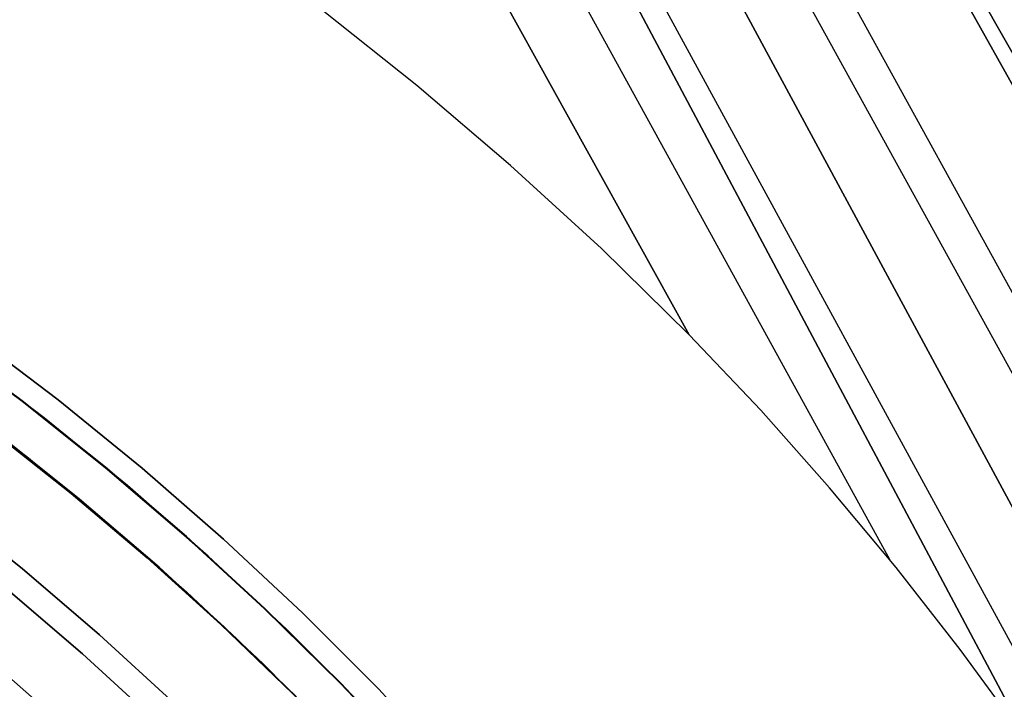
# Model space of a CAD drawing. Header units: millimetres. Extents: x -267 to 897, y -4167 to -3150.
# Tile 140 of 177: x 359 to 383, y -3464 to -3448. Entities that reach past the tile are written whole.
import ezdxf

# ---------------------------------------------------------------- set-up
doc = ezdxf.new("R2010")
doc.units = ezdxf.units.MM
doc.layers.add('1', color=7, linetype='Continuous')

msp = doc.modelspace()

# ---------------------------------------------------------------- linework, layer by layer
at = {"layer": '1', "color": 29, "true_color": 0x4d342b}
for p, q in [((366.431, -3419.331, 79.524), (423.714, -3521.644, 78.554)), ((423.714, -3521.644, 78.554), (366.431, -3419.331, 79.524)), ((424.566, -3521.155, 84.555), (366.544, -3419.267, 85.528)), ((366.544, -3419.267, 85.528), (424.566, -3521.155, 84.555)), ((421.05, -3523.172, 78.993), (364.544, -3420.397, 79.537)), ((420.279, -3523.614, 85.232), (363.694, -3420.876, 85.612)), ((418.373, -3524.707, 79.331), (362.656, -3421.463, 79.552)), ((362.656, -3421.463, 79.552), (418.373, -3524.707, 79.331)), ((417.212, -3525.373, 79.449), (361.11, -3422.336, 79.561)), ((415.967, -3526.087, 85.657), (360.843, -3422.486, 85.657)), ((360.843, -3422.486, 85.657), (415.967, -3526.087, 85.657)), ((380.508, -3461.34, 79.552), (359.564, -3423.209, 79.566)), ((358.017, -3424.083, 79.568), (375.624, -3455.86, 79.568)), ((375.624, -3455.86, 79.568), (358.017, -3424.083, 79.568)), ((369.003, -3449.799, 79.568), (366.661, -3447.935, 79.568)), ((369.003, -3449.799, 79.568), (366.661, -3447.935, 79.568)), ((371.279, -3451.743, 79.568), (369.003, -3449.799, 79.568)), ((371.279, -3451.743, 79.568), (369.003, -3449.799, 79.568)), ((373.487, -3453.764, 79.568), (371.279, -3451.743, 79.568)), ((373.487, -3453.764, 79.568), (371.279, -3451.743, 79.568)), ((375.624, -3455.86, 79.568), (373.487, -3453.764, 79.568)), ((375.624, -3455.86, 79.568), (373.487, -3453.764, 79.568)), ((358.188, -3455.86, 85.657), (360.282, -3457.444, 85.657)), ((360.282, -3457.444, 85.657), (358.188, -3455.86, 85.657)), ((377.361, -3457.694, 79.564), (375.624, -3455.86, 79.568)), ((377.361, -3457.694, 79.564), (375.624, -3455.86, 79.568)), ((357.861, -3456.308, 66.264), (359.94, -3457.881, 66.264)), ((357.861, -3456.308, 66.264), (359.94, -3457.881, 66.264)), ((359.94, -3457.881, 54.462), (357.861, -3456.308, 54.462)), ((357.861, -3456.308, 60.363), (359.94, -3457.881, 60.363)), ((357.861, -3456.308, 54.462), (359.94, -3457.881, 54.462)), ((360.282, -3457.444, 85.657), (362.32, -3459.1, 85.657)), ((362.32, -3459.1, 85.657), (360.282, -3457.444, 85.657)), ((379.038, -3459.582, 79.559), (377.361, -3457.694, 79.564)), ((379.038, -3459.582, 79.559), (377.361, -3457.694, 79.564)), ((359.94, -3457.881, 66.264), (361.963, -3459.525, 66.264)), ((359.94, -3457.881, 66.264), (361.963, -3459.525, 66.264)), ((361.963, -3459.525, 54.462), (359.94, -3457.881, 54.462)), ((359.94, -3457.881, 60.363), (361.963, -3459.525, 60.363)), ((359.94, -3457.881, 54.462), (361.963, -3459.525, 54.462)), ((362.32, -3459.1, 85.657), (364.3, -3460.825, 85.657)), ((364.3, -3460.825, 85.657), (362.32, -3459.1, 85.657)), ((361.963, -3459.525, 66.264), (363.928, -3461.238, 66.264)), ((361.963, -3459.525, 66.264), (363.928, -3461.238, 66.264)), ((363.928, -3461.238, 54.462), (361.963, -3459.525, 54.462)), ((361.963, -3459.525, 60.363), (363.928, -3461.238, 60.363)), ((361.963, -3459.525, 54.462), (363.928, -3461.238, 54.462)), ((380.655, -3461.52, 79.551), (379.038, -3459.582, 79.559)), ((380.655, -3461.52, 79.551), (379.038, -3459.582, 79.559)), ((364.3, -3460.825, 85.657), (366.218, -3462.619, 85.657)), ((366.218, -3462.619, 85.657), (364.3, -3460.825, 85.657)), ((363.928, -3461.238, 66.264), (365.832, -3463.018, 66.264)), ((363.928, -3461.238, 66.264), (365.832, -3463.018, 66.264)), ((365.832, -3463.018, 54.462), (363.928, -3461.238, 54.462)), ((363.928, -3461.238, 60.363), (365.832, -3463.018, 60.363)), ((363.928, -3461.238, 54.462), (365.832, -3463.018, 54.462)), ((382.213, -3463.507, 79.543), (380.655, -3461.52, 79.551)), ((382.213, -3463.507, 79.543), (380.655, -3461.52, 79.551)), ((366.218, -3462.619, 85.657), (368.072, -3464.478, 85.657)), ((368.072, -3464.478, 85.657), (366.218, -3462.619, 85.657)), ((365.832, -3463.018, 66.264), (367.673, -3464.863, 66.264)), ((365.832, -3463.018, 66.264), (367.673, -3464.863, 66.264)), ((367.673, -3464.863, 54.462), (365.832, -3463.018, 54.462)), ((365.832, -3463.018, 60.363), (367.673, -3464.863, 60.363)), ((365.832, -3463.018, 54.462), (367.673, -3464.863, 54.462)), ((383.971, -3465.903, 79.534), (382.213, -3463.507, 79.543)), ((383.971, -3465.903, 79.534), (382.213, -3463.507, 79.543)), ((368.072, -3464.478, 85.657), (369.861, -3466.4, 85.657)), ((369.861, -3466.4, 85.657), (368.072, -3464.478, 85.657))]:
    msp.add_line(p, q, dxfattribs=at)
at = {"layer": '1', "color": 7, "true_color": 0xffffff}
for p, q in [((359.401, -3457.475, 30.316), (357.322, -3455.931, 30.316)), ((359.401, -3457.475, 29.475), (357.322, -3455.931, 29.475)), ((357.322, -3455.931, 30.316), (359.401, -3457.475, 30.316)), ((357.322, -3455.931, 29.895), (359.401, -3457.475, 29.895)), ((357.322, -3455.931, 29.475), (359.401, -3457.475, 29.475)), ((357.488, -3457.278, 31.002), (359.515, -3458.822, 31.002)), ((357.488, -3457.278, 31.002), (359.515, -3458.822, 31.002)), ((361.425, -3459.089, 30.316), (359.401, -3457.475, 30.316)), ((361.425, -3459.089, 29.475), (359.401, -3457.475, 29.475)), ((359.401, -3457.475, 30.316), (361.425, -3459.089, 30.316)), ((359.401, -3457.475, 29.895), (361.425, -3459.089, 29.895)), ((359.401, -3457.475, 29.475), (361.425, -3459.089, 29.475)), ((358.773, -3458.241, 31.002), (360.675, -3459.755, 31.002)), ((359.515, -3458.822, 31.002), (361.488, -3460.436, 31.002)), ((359.515, -3458.822, 31.002), (361.488, -3460.436, 31.002)), ((363.392, -3460.772, 30.316), (361.425, -3459.089, 30.316)), ((363.392, -3460.772, 29.475), (361.425, -3459.089, 29.475)), ((361.425, -3459.089, 30.316), (363.392, -3460.772, 30.316)), ((361.425, -3459.089, 29.895), (363.392, -3460.772, 29.895)), ((361.425, -3459.089, 29.475), (363.392, -3460.772, 29.475)), ((360.675, -3459.755, 31.002), (362.527, -3461.33, 31.002)), ((359.4, -3461.54, 16.136), (357.461, -3459.994, 16.136)), ((357.461, -3459.994, 16.136), (359.4, -3461.54, 16.136)), ((361.488, -3460.436, 31.002), (363.404, -3462.117, 31.002)), ((361.488, -3460.436, 31.002), (363.404, -3462.117, 31.002)), ((365.299, -3462.522, 30.316), (363.392, -3460.772, 30.316)), ((365.299, -3462.522, 29.475), (363.392, -3460.772, 29.475)), ((363.392, -3460.772, 30.316), (365.299, -3462.522, 30.316)), ((363.392, -3460.772, 29.895), (365.299, -3462.522, 29.895)), ((363.392, -3460.772, 29.475), (365.299, -3462.522, 29.475)), ((362.527, -3461.33, 31.002), (364.326, -3462.965, 31.002)), ((361.283, -3463.152, 16.136), (359.4, -3461.54, 16.136)), ((359.4, -3461.54, 16.136), (361.283, -3463.152, 16.136)), ((359.007, -3462.016, 31.002), (360.874, -3463.613, 31.002)), ((360.874, -3463.613, 31.002), (359.007, -3462.016, 31.002)), ((363.404, -3462.117, 31.002), (365.261, -3463.863, 31.002)), ((363.404, -3462.117, 31.002), (365.261, -3463.863, 31.002)), ((367.146, -3464.336, 30.316), (365.299, -3462.522, 30.316)), ((367.146, -3464.336, 29.475), (365.299, -3462.522, 29.475)), ((365.299, -3462.522, 30.316), (367.146, -3464.336, 30.316)), ((365.299, -3462.522, 29.895), (367.146, -3464.336, 29.895)), ((365.299, -3462.522, 29.475), (367.146, -3464.336, 29.475)), ((364.326, -3462.965, 31.002), (366.071, -3464.658, 31.002)), ((363.11, -3464.827, 16.136), (361.283, -3463.152, 16.136)), ((361.283, -3463.152, 16.136), (363.11, -3464.827, 16.136)), ((360.874, -3463.613, 31.002), (362.685, -3465.275, 31.002)), ((362.685, -3465.275, 31.002), (360.874, -3463.613, 31.002)), ((365.261, -3463.863, 31.002), (367.057, -3465.671, 31.002)), ((365.261, -3463.863, 31.002), (367.057, -3465.671, 31.002)), ((368.928, -3466.213, 30.316), (367.146, -3464.336, 30.316)), ((368.928, -3466.213, 29.475), (367.146, -3464.336, 29.475)), ((367.146, -3464.336, 30.316), (368.928, -3466.213, 30.316)), ((367.146, -3464.336, 29.895), (368.928, -3466.213, 29.895)), ((367.146, -3464.336, 29.475), (368.928, -3466.213, 29.475))]:
    msp.add_line(p, q, dxfattribs=at)
at = {"layer": '1', "color": 250, "true_color": 0x111111}
for p, q in [((359.407, -3457.467, 31.002), (357.328, -3455.924, 31.002)), ((357.328, -3455.924, 49.991), (359.407, -3457.467, 49.991)), ((357.328, -3455.924, 40.496), (359.407, -3457.467, 40.496)), ((357.328, -3455.924, 31.002), (359.407, -3457.467, 31.002)), ((357.328, -3455.924, 49.991), (359.407, -3457.467, 49.991)), ((361.431, -3459.081, 31.002), (359.407, -3457.467, 31.002)), ((359.407, -3457.467, 49.991), (361.431, -3459.081, 49.991)), ((359.407, -3457.467, 40.496), (361.431, -3459.081, 40.496)), ((359.407, -3457.467, 31.002), (361.431, -3459.081, 31.002)), ((359.407, -3457.467, 49.991), (361.431, -3459.081, 49.991)), ((358.696, -3458.217, 51.002), (360.593, -3459.72, 51.002)), ((358.696, -3458.217, 51.002), (360.593, -3459.72, 51.002)), ((358.705, -3458.204, 51.002), (360.602, -3459.709, 51.002)), ((360.794, -3459.852, 31.002), (358.797, -3458.259, 31.002)), ((358.797, -3458.259, 31.002), (360.794, -3459.852, 31.002)), ((363.398, -3460.764, 31.002), (361.431, -3459.081, 31.002)), ((361.431, -3459.081, 49.991), (363.398, -3460.764, 49.991)), ((361.431, -3459.081, 40.496), (363.398, -3460.764, 40.496)), ((361.431, -3459.081, 31.002), (363.398, -3460.764, 31.002)), ((361.431, -3459.081, 49.991), (363.398, -3460.764, 49.991)), ((360.593, -3459.72, 51.002), (362.442, -3461.283, 51.002)), ((360.593, -3459.72, 51.002), (362.442, -3461.283, 51.002)), ((360.602, -3459.709, 51.002), (362.448, -3461.275, 51.002)), ((362.735, -3461.513, 31.002), (360.794, -3459.852, 31.002)), ((360.794, -3459.852, 31.002), (362.735, -3461.513, 31.002)), ((365.306, -3462.515, 31.002), (363.398, -3460.764, 31.002)), ((363.398, -3460.764, 49.991), (365.306, -3462.515, 49.991)), ((363.398, -3460.764, 40.496), (365.306, -3462.515, 40.496)), ((363.398, -3460.764, 31.002), (365.306, -3462.515, 31.002)), ((363.398, -3460.764, 49.991), (365.306, -3462.515, 49.991)), ((362.442, -3461.283, 51.002), (364.238, -3462.905, 51.002)), ((362.442, -3461.283, 51.002), (364.238, -3462.905, 51.002)), ((362.448, -3461.275, 51.002), (364.242, -3462.901, 51.002)), ((364.618, -3463.24, 31.002), (362.735, -3461.513, 31.002)), ((362.735, -3461.513, 31.002), (364.618, -3463.24, 31.002)), ((367.153, -3464.329, 31.002), (365.306, -3462.515, 31.002)), ((365.306, -3462.515, 49.991), (367.153, -3464.329, 49.991)), ((365.306, -3462.515, 40.496), (367.153, -3464.329, 40.496)), ((365.306, -3462.515, 31.002), (367.153, -3464.329, 31.002)), ((365.306, -3462.515, 49.991), (367.153, -3464.329, 49.991)), ((364.238, -3462.905, 51.002), (365.982, -3464.585, 51.002)), ((364.238, -3462.905, 51.002), (365.982, -3464.585, 51.002)), ((364.242, -3462.901, 51.002), (365.982, -3464.585, 51.002)), ((366.439, -3465.03, 31.002), (364.618, -3463.24, 31.002)), ((364.618, -3463.24, 31.002), (366.439, -3465.03, 31.002)), ((360.551, -3465.47, 51.002), (358.741, -3463.877, 51.002)), ((360.551, -3465.47, 51.002), (358.741, -3463.877, 51.002)), ((368.935, -3466.207, 31.002), (367.153, -3464.329, 31.002)), ((367.153, -3464.329, 49.991), (368.935, -3466.207, 49.991)), ((367.153, -3464.329, 40.496), (368.935, -3466.207, 40.496)), ((367.153, -3464.329, 31.002), (368.935, -3466.207, 31.002)), ((367.153, -3464.329, 49.991), (368.935, -3466.207, 49.991))]:
    msp.add_line(p, q, dxfattribs=at)

doc.saveas('drawing.dxf')
